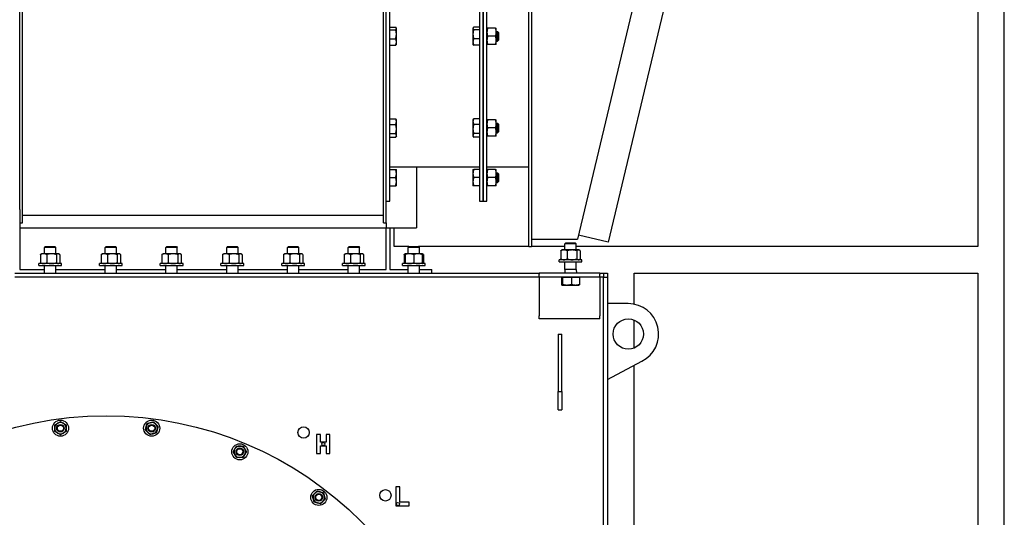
# Model space of a CAD drawing. Header units: inches. Extents: x 36 to 1719, y -84 to 1122.
# Tile 65 of 256: x 415 to 479, y 335 to 368. Entities that reach past the tile are written whole.
import ezdxf

# ---------------------------------------------------------------- set-up
doc = ezdxf.new("R2010")
doc.units = ezdxf.units.IN
doc.header["$LTSCALE"] = 48
doc.header["$MEASUREMENT"] = 0
doc.layers.add('Visible (ANSI)', color=7, linetype='Continuous', lineweight=30)

msp = doc.modelspace()

# ---------------------------------------------------------------- linework, layer by layer
at = {"layer": 'Visible (ANSI)'}
for p, q in [((479.4754, 255.30839), (479.4754, 418.17389)), ((477.7254, 416.42389), (477.7254, 352.73639)), ((444.9224, 401.73639), (444.9224, 355.73639)), ((445.1724, 355.73639), (445.1724, 401.73639)), ((445.1724, 401.73639), (445.1724, 355.73639)), ((445.4224, 355.73639), (445.4224, 401.73639)), ((464.0864, 397.82401), (453.39541, 353.02217)), ((414.6629, 355.18295), (414.6629, 378.73639)), ((414.8422, 354.30744), (414.8422, 378.73639)), ((438.6086, 354.30744), (438.6086, 378.73639)), ((438.7879, 354.30744), (438.7879, 378.73639)), ((448.1724, 352.73639), (448.1724, 372.29839)), ((448.3444, 372.29839), (448.3444, 352.73639)), ((455.98853, 372.5055), (451.39038, 353.23639)), ((439.0379, 355.73639), (439.0379, 368.17389)), ((439.0379, 367.17583), (439.41233, 367.17583)), ((439.0379, 367.01706), (439.41233, 367.01706)), ((439.45978, 367.11454), (439.44896, 367.13328)), ((439.45978, 367.09644), (439.45978, 367.11454)), ((439.45978, 366.72079), (439.45978, 367.09644)), ((444.50053, 367.11454), (444.51135, 367.13328)), ((444.50053, 367.11454), (444.50053, 367.09644)), ((444.50053, 367.09644), (444.50053, 366.72079)), ((444.9224, 367.17583), (444.54798, 367.17583)), ((444.9224, 367.01706), (444.54798, 367.01706)), ((445.9931, 367.11429), (445.46071, 367.11429)), ((446.0314, 366.84879), (446.0314, 367.11429)), ((446.0314, 366.89579), (446.1183, 366.89579)), ((446.0314, 366.31779), (446.0314, 366.84879)), ((446.1724, 366.84169), (446.1183, 366.89579)), ((446.1183, 366.27079), (446.1183, 366.89579)), ((446.1724, 366.84169), (446.1724, 366.32489)), ((439.0379, 366.42452), (439.41233, 366.42452)), ((439.45978, 366.20764), (439.45978, 366.72079)), ((439.45978, 366.05204), (439.45978, 366.20764)), ((444.50053, 366.72079), (444.50053, 366.20764)), ((444.50053, 366.20764), (444.50053, 366.05204)), ((444.9224, 366.42452), (444.54798, 366.42452)), ((445.9931, 366.58329), (445.46071, 366.58329)), ((446.0314, 366.05229), (446.0314, 366.31779)), ((446.0314, 366.27079), (446.1183, 366.27079)), ((446.1724, 366.32489), (446.1183, 366.27079)), ((439.0379, 365.99076), (439.41233, 365.99076)), ((439.45978, 366.05204), (439.44896, 366.0333)), ((444.50053, 366.05204), (444.51135, 366.0333)), ((444.9224, 365.99076), (444.54798, 365.99076)), ((445.9931, 366.05229), (445.46071, 366.05229)), ((439.0379, 361.15618), (439.41233, 361.15618)), ((439.45978, 361.07924), (439.43451, 361.12301)), ((439.45978, 360.96946), (439.45978, 361.07924)), ((444.50053, 361.07924), (444.5258, 361.12301)), ((444.50053, 361.07924), (444.50053, 360.96946)), ((444.9224, 361.15618), (444.54798, 361.15618)), ((445.9931, 361.07899), (445.46071, 361.07899)), ((446.0314, 360.81349), (446.0314, 361.07899)), ((439.0379, 360.78275), (439.41233, 360.78275)), ((439.45978, 360.47865), (439.45978, 360.96946)), ((439.45978, 360.05718), (439.45978, 360.47865)), ((444.50053, 360.96946), (444.50053, 360.47865)), ((444.50053, 360.47865), (444.50053, 360.05718)), ((444.9224, 360.78275), (444.54798, 360.78275)), ((445.9931, 360.54799), (445.46071, 360.54799)), ((446.0314, 360.86049), (446.1183, 360.86049)), ((446.0314, 360.28249), (446.0314, 360.81349)), ((446.1724, 360.80639), (446.1183, 360.86049)), ((446.1183, 360.23549), (446.1183, 360.86049)), ((446.1724, 360.80639), (446.1724, 360.28959)), ((439.0379, 360.17456), (439.41233, 360.17456)), ((439.0379, 359.93981), (439.41233, 359.93981)), ((439.45978, 360.01674), (439.43451, 359.97297)), ((439.45978, 360.01674), (439.45978, 360.05718)), ((444.50053, 360.05718), (444.50053, 360.01674)), ((444.50053, 360.01674), (444.5258, 359.97297)), ((444.9224, 360.17456), (444.54798, 360.17456)), ((444.9224, 359.93981), (444.54798, 359.93981)), ((445.9931, 360.01699), (445.46071, 360.01699)), ((446.0314, 360.01699), (446.0314, 360.28249)), ((446.0314, 360.23549), (446.1183, 360.23549)), ((446.1724, 360.28959), (446.1183, 360.23549)), ((439.0379, 357.98639), (444.9224, 357.98639)), ((439.0379, 357.81296), (439.41233, 357.81296)), ((439.45978, 357.54734), (439.45978, 357.81296)), ((440.7879, 357.98639), (440.7879, 353.98639)), ((444.50053, 357.81296), (444.50053, 357.54734)), ((444.9224, 357.81296), (444.54798, 357.81296)), ((445.4224, 357.98639), (448.1724, 357.98639)), ((445.9931, 357.81271), (445.46071, 357.81271)), ((446.0314, 357.54721), (446.0314, 357.81271)), ((439.0379, 357.28171), (439.41233, 357.28171)), ((439.45978, 357.01609), (439.45978, 357.54734)), ((444.50053, 357.54734), (444.50053, 357.01609)), ((444.9224, 357.28171), (444.54798, 357.28171)), ((445.9931, 357.28171), (445.46071, 357.28171)), ((446.0314, 357.59421), (446.1183, 357.59421)), ((446.0314, 357.01621), (446.0314, 357.54721)), ((446.1724, 357.54011), (446.1183, 357.59421)), ((446.1183, 356.96921), (446.1183, 357.59421)), ((446.1724, 357.54011), (446.1724, 357.02331)), ((439.0379, 356.75046), (439.41233, 356.75046)), ((439.45978, 356.75046), (439.45978, 357.01609)), ((444.50053, 357.01609), (444.50053, 356.75046)), ((444.9224, 356.75046), (444.54798, 356.75046)), ((445.9931, 356.75071), (445.46071, 356.75071)), ((446.0314, 356.75071), (446.0314, 357.01621)), ((446.0314, 356.96921), (446.1183, 356.96921)), ((446.1724, 357.02331), (446.1183, 356.96921)), ((414.6629, 355.18295), (414.6629, 351.23639)), ((438.7879, 355.73639), (439.0379, 355.73639)), ((444.9224, 355.73639), (445.1724, 355.73639)), ((445.1724, 355.73639), (445.4224, 355.73639)), ((414.8422, 354.80744), (438.6086, 354.80744)), ((414.6629, 354.30744), (414.8422, 354.30744)), ((414.6629, 353.98639), (438.7879, 353.98639)), ((438.6086, 354.30744), (438.7879, 354.30744)), ((438.7879, 354.30744), (438.7879, 353.98639)), ((438.7879, 353.98639), (439.0379, 353.98639)), ((438.7879, 351.23639), (438.7879, 353.98639)), ((439.0379, 353.98639), (440.7879, 353.98639)), ((439.0379, 353.98639), (439.0379, 351.23639)), ((439.31154, 352.73639), (439.31154, 353.98639)), ((448.3444, 353.23639), (451.39038, 353.23639)), ((453.39541, 353.02217), (451.45003, 353.48639)), ((416.34925, 352.73639), (416.2879, 352.67689)), ((416.2879, 352.26799), (416.2879, 352.67689)), ((417.0379, 352.67689), (416.2879, 352.67689)), ((416.34925, 352.73639), (416.97656, 352.73639)), ((416.97656, 352.73639), (417.0379, 352.67689)), ((417.0379, 352.26799), (417.0379, 352.67689)), ((420.34925, 352.73639), (420.2879, 352.67689)), ((420.2879, 352.26799), (420.2879, 352.67689)), ((421.0379, 352.67689), (420.2879, 352.67689)), ((420.34925, 352.73639), (420.97656, 352.73639)), ((420.97656, 352.73639), (421.0379, 352.67689)), ((421.0379, 352.26799), (421.0379, 352.67689)), ((424.34925, 352.73639), (424.2879, 352.67689)), ((424.2879, 352.26799), (424.2879, 352.67689)), ((425.0379, 352.67689), (424.2879, 352.67689)), ((424.34925, 352.73639), (424.97656, 352.73639)), ((424.97656, 352.73639), (425.0379, 352.67689)), ((425.0379, 352.26799), (425.0379, 352.67689)), ((428.34925, 352.73639), (428.2879, 352.67689)), ((428.2879, 352.26799), (428.2879, 352.67689)), ((429.0379, 352.67689), (428.2879, 352.67689)), ((428.34925, 352.73639), (428.97656, 352.73639)), ((428.97656, 352.73639), (429.0379, 352.67689)), ((429.0379, 352.26799), (429.0379, 352.67689)), ((432.34925, 352.73639), (432.2879, 352.67689)), ((432.2879, 352.26799), (432.2879, 352.67689)), ((433.0379, 352.67689), (432.2879, 352.67689)), ((432.34925, 352.73639), (432.97656, 352.73639)), ((432.97656, 352.73639), (433.0379, 352.67689)), ((433.0379, 352.26799), (433.0379, 352.67689)), ((436.34925, 352.73639), (436.2879, 352.67689)), ((436.2879, 352.26799), (436.2879, 352.67689)), ((437.0379, 352.67689), (436.2879, 352.67689)), ((436.34925, 352.73639), (436.97656, 352.73639)), ((436.97656, 352.73639), (437.0379, 352.67689)), ((437.0379, 352.26799), (437.0379, 352.67689)), ((440.28675, 352.73639), (439.31154, 352.73639)), ((440.28675, 352.73639), (440.2254, 352.67689)), ((440.2254, 352.26799), (440.2254, 352.67689)), ((440.9754, 352.67689), (440.2254, 352.67689)), ((440.28675, 352.73639), (440.91406, 352.73639)), ((448.1724, 352.73639), (440.91406, 352.73639)), ((440.91406, 352.73639), (440.9754, 352.67689)), ((440.9754, 352.26799), (440.9754, 352.67689)), ((448.1724, 352.73639), (448.3444, 352.73639)), ((450.5474, 352.73639), (448.3444, 352.73639)), ((450.60875, 352.98639), (450.5474, 352.92689)), ((450.5474, 352.51799), (450.5474, 352.92689)), ((451.2974, 352.92689), (450.5474, 352.92689)), ((450.60875, 352.98639), (451.23606, 352.98639)), ((451.23606, 352.98639), (451.2974, 352.92689)), ((451.2974, 352.51799), (451.2974, 352.92689)), ((477.7254, 352.73639), (451.2974, 352.73639)), ((416.02357, 352.21775), (416.02357, 351.67723)), ((416.1004, 352.26799), (416.06491, 352.2475)), ((416.23302, 352.26799), (416.1004, 352.26799)), ((416.76213, 352.26799), (416.23302, 352.26799)), ((416.44247, 352.21775), (416.44247, 351.67723)), ((417.19202, 352.26799), (416.76213, 352.26799)), ((417.0818, 352.21775), (417.0818, 351.67723)), ((417.2254, 352.26799), (417.19202, 352.26799)), ((417.2254, 352.26799), (417.2609, 352.2475)), ((417.30224, 352.21775), (417.30224, 351.67723)), ((420.02357, 352.21775), (420.02357, 351.67723)), ((420.1004, 352.26799), (420.06491, 352.2475)), ((420.23302, 352.26799), (420.1004, 352.26799)), ((420.76213, 352.26799), (420.23302, 352.26799)), ((420.44247, 352.21775), (420.44247, 351.67723)), ((421.19202, 352.26799), (420.76213, 352.26799)), ((421.0818, 352.21775), (421.0818, 351.67723)), ((421.2254, 352.26799), (421.19202, 352.26799)), ((421.2254, 352.26799), (421.2609, 352.2475)), ((421.30224, 352.21775), (421.30224, 351.67723)), ((424.02357, 352.21775), (424.02357, 351.67723)), ((424.1004, 352.26799), (424.06491, 352.2475)), ((424.23302, 352.26799), (424.1004, 352.26799)), ((424.76213, 352.26799), (424.23302, 352.26799)), ((424.44247, 352.21775), (424.44247, 351.67723)), ((425.19202, 352.26799), (424.76213, 352.26799)), ((425.0818, 352.21775), (425.0818, 351.67723)), ((425.2254, 352.26799), (425.19202, 352.26799)), ((425.2254, 352.26799), (425.2609, 352.2475)), ((425.30224, 352.21775), (425.30224, 351.67723)), ((428.02357, 352.21775), (428.02357, 351.67723)), ((428.1004, 352.26799), (428.06491, 352.2475)), ((428.23302, 352.26799), (428.1004, 352.26799)), ((428.76213, 352.26799), (428.23302, 352.26799)), ((428.44247, 352.21775), (428.44247, 351.67723)), ((429.19202, 352.26799), (428.76213, 352.26799)), ((429.0818, 352.21775), (429.0818, 351.67723)), ((429.2254, 352.26799), (429.19202, 352.26799)), ((429.2254, 352.26799), (429.2609, 352.2475)), ((429.30224, 352.21775), (429.30224, 351.67723)), ((432.02357, 352.21775), (432.02357, 351.67723)), ((432.1004, 352.26799), (432.06491, 352.2475)), ((432.23302, 352.26799), (432.1004, 352.26799)), ((432.76213, 352.26799), (432.23302, 352.26799)), ((432.44247, 352.21775), (432.44247, 351.67723)), ((433.19202, 352.26799), (432.76213, 352.26799)), ((433.0818, 352.21775), (433.0818, 351.67723)), ((433.2254, 352.26799), (433.19202, 352.26799)), ((433.2254, 352.26799), (433.2609, 352.2475)), ((433.30224, 352.21775), (433.30224, 351.67723)), ((436.02357, 352.21775), (436.02357, 351.67723)), ((436.1004, 352.26799), (436.06491, 352.2475)), ((436.23302, 352.26799), (436.1004, 352.26799)), ((436.76213, 352.26799), (436.23302, 352.26799)), ((436.44247, 352.21775), (436.44247, 351.67723)), ((437.19202, 352.26799), (436.76213, 352.26799)), ((437.0818, 352.21775), (437.0818, 351.67723)), ((437.2254, 352.26799), (437.19202, 352.26799)), ((437.2254, 352.26799), (437.2609, 352.2475)), ((437.30224, 352.21775), (437.30224, 351.67723)), ((439.96107, 352.21775), (439.96107, 351.67723)), ((440.0379, 352.26799), (440.00241, 352.2475)), ((440.31915, 352.26799), (440.0379, 352.26799)), ((440.0379, 352.21775), (440.0379, 351.67723)), ((440.88165, 352.26799), (440.31915, 352.26799)), ((440.6004, 352.21775), (440.6004, 351.67723)), ((441.1629, 352.26799), (440.88165, 352.26799)), ((441.1629, 352.26799), (441.1984, 352.2475)), ((441.1629, 352.21775), (441.1629, 351.67723)), ((441.23974, 352.21775), (441.23974, 351.67723)), ((450.28307, 352.46775), (450.28307, 351.92723)), ((450.3599, 352.51799), (450.32441, 352.4975)), ((450.49252, 352.51799), (450.3599, 352.51799)), ((451.02163, 352.51799), (450.49252, 352.51799)), ((450.70197, 352.46775), (450.70197, 351.92723)), ((451.45152, 352.51799), (451.02163, 352.51799)), ((451.3413, 352.46775), (451.3413, 351.92723)), ((451.4849, 352.51799), (451.45152, 352.51799)), ((451.4849, 352.51799), (451.5204, 352.4975)), ((451.56174, 352.46775), (451.56174, 351.92723)), ((415.9129, 351.48639), (415.9129, 351.62699)), ((417.4129, 351.62699), (415.9129, 351.62699)), ((415.9129, 351.48639), (417.4129, 351.48639)), ((416.1004, 351.62699), (416.06491, 351.64748)), ((416.2879, 350.98639), (416.2879, 351.48639)), ((417.0379, 350.98639), (417.0379, 351.48639)), ((417.2254, 351.62699), (417.2609, 351.64748)), ((417.4129, 351.48639), (417.4129, 351.62699)), ((419.9129, 351.48639), (419.9129, 351.62699)), ((421.4129, 351.62699), (419.9129, 351.62699)), ((419.9129, 351.48639), (421.4129, 351.48639)), ((420.1004, 351.62699), (420.06491, 351.64748)), ((420.2879, 350.98639), (420.2879, 351.48639)), ((421.0379, 350.98639), (421.0379, 351.48639)), ((421.2254, 351.62699), (421.2609, 351.64748)), ((421.4129, 351.48639), (421.4129, 351.62699)), ((423.9129, 351.48639), (423.9129, 351.62699)), ((425.4129, 351.62699), (423.9129, 351.62699)), ((423.9129, 351.48639), (425.4129, 351.48639)), ((424.1004, 351.62699), (424.06491, 351.64748)), ((424.2879, 350.98639), (424.2879, 351.48639)), ((425.0379, 350.98639), (425.0379, 351.48639)), ((425.2254, 351.62699), (425.2609, 351.64748)), ((425.4129, 351.48639), (425.4129, 351.62699)), ((427.9129, 351.48639), (427.9129, 351.62699)), ((429.4129, 351.62699), (427.9129, 351.62699)), ((427.9129, 351.48639), (429.4129, 351.48639)), ((428.1004, 351.62699), (428.06491, 351.64748)), ((428.2879, 350.98639), (428.2879, 351.48639)), ((429.0379, 350.98639), (429.0379, 351.48639)), ((429.2254, 351.62699), (429.2609, 351.64748)), ((429.4129, 351.48639), (429.4129, 351.62699)), ((431.9129, 351.48639), (431.9129, 351.62699)), ((433.4129, 351.62699), (431.9129, 351.62699)), ((431.9129, 351.48639), (433.4129, 351.48639)), ((432.1004, 351.62699), (432.06491, 351.64748)), ((432.2879, 350.98639), (432.2879, 351.48639)), ((433.0379, 350.98639), (433.0379, 351.48639)), ((433.2254, 351.62699), (433.2609, 351.64748)), ((433.4129, 351.48639), (433.4129, 351.62699)), ((435.9129, 351.48639), (435.9129, 351.62699)), ((437.4129, 351.62699), (435.9129, 351.62699)), ((435.9129, 351.48639), (437.4129, 351.48639)), ((436.1004, 351.62699), (436.06491, 351.64748)), ((436.2879, 350.98639), (436.2879, 351.48639)), ((437.0379, 350.98639), (437.0379, 351.48639)), ((437.2254, 351.62699), (437.2609, 351.64748)), ((437.4129, 351.48639), (437.4129, 351.62699)), ((439.8504, 351.48639), (439.8504, 351.62699)), ((441.3504, 351.62699), (439.8504, 351.62699)), ((439.8504, 351.48639), (441.3504, 351.48639)), ((440.0379, 351.62699), (440.00241, 351.64748)), ((440.2254, 350.98639), (440.2254, 351.48639)), ((440.9754, 350.98639), (440.9754, 351.48639)), ((441.1629, 351.62699), (441.1984, 351.64748)), ((441.3504, 351.48639), (441.3504, 351.62699)), ((450.1724, 351.73639), (450.1724, 351.87699)), ((451.6724, 351.87699), (450.1724, 351.87699)), ((450.1724, 351.73639), (451.6724, 351.73639)), ((450.3599, 351.87699), (450.32441, 351.89748)), ((450.5474, 351.23639), (450.5474, 351.73639)), ((451.2974, 351.23639), (451.2974, 351.73639)), ((451.4849, 351.87699), (451.5204, 351.89748)), ((451.6724, 351.73639), (451.6724, 351.87699)), ((414.3504, 350.98639), (448.8504, 350.98639)), ((448.8504, 350.73639), (414.3504, 350.73639)), ((414.6629, 351.23639), (416.2879, 351.23639)), ((417.0379, 351.23639), (420.2879, 351.23639)), ((421.0379, 351.23639), (424.2879, 351.23639)), ((425.0379, 351.23639), (428.2879, 351.23639)), ((429.0379, 351.23639), (432.2879, 351.23639)), ((433.0379, 351.23639), (436.2879, 351.23639)), ((437.0379, 351.23639), (438.7879, 351.23639)), ((439.0379, 351.23639), (440.2254, 351.23639)), ((440.9754, 351.23639), (441.7879, 351.23639)), ((441.7879, 350.98639), (441.7879, 351.23639)), ((452.8504, 350.98639), (448.8504, 350.98639)), ((448.8504, 350.98639), (448.8504, 350.92639)), ((448.8504, 350.73639), (448.8504, 350.92639)), ((452.8504, 350.73639), (448.8504, 350.73639)), ((448.8504, 350.73639), (448.8504, 350.35639)), ((450.33361, 350.73639), (450.36207, 350.73639)), ((450.33361, 350.73639), (450.33361, 350.26263)), ((450.3599, 350.73639), (450.3599, 350.73639)), ((450.36207, 350.73639), (450.39053, 350.73639)), ((450.39053, 350.73639), (450.68493, 350.73639)), ((450.39053, 350.73639), (450.39053, 350.26263)), ((450.5474, 351.23639), (450.5384, 350.98639)), ((451.2974, 351.23639), (450.5474, 351.23639)), ((450.68493, 350.73639), (450.97933, 350.73639)), ((450.97933, 350.73639), (450.97933, 350.26263)), ((450.97933, 350.73639), (451.24527, 350.73639)), ((451.24527, 350.73639), (451.5112, 350.73639)), ((451.2974, 351.23639), (451.3064, 350.98639)), ((451.4849, 350.73639), (451.4849, 350.73639)), ((451.5112, 350.73639), (451.5112, 350.26263)), ((452.8504, 350.98639), (453.1004, 350.98639)), ((452.8504, 350.98639), (452.8504, 350.92639)), ((452.8504, 350.73639), (452.8504, 350.92639)), ((453.1004, 350.73639), (452.8504, 350.73639)), ((452.8504, 350.73639), (452.8504, 350.35639)), ((453.1004, 350.98639), (453.3504, 350.98639)), ((453.1004, 350.98639), (453.1004, 350.73639)), ((453.1004, 285.23639), (453.1004, 350.73639)), ((453.1004, 350.73639), (453.3504, 350.73639)), ((453.3504, 350.98639), (453.3504, 350.73639)), ((453.3504, 350.73639), (453.3504, 285.23639)), ((455.1004, 350.98639), (477.7254, 350.98639)), ((455.1004, 348.95092), (455.1004, 350.98639)), ((477.7254, 350.98639), (477.7254, 317.98639)), ((448.8504, 350.35639), (448.8504, 348.17639)), ((450.3599, 350.21239), (450.35773, 350.21364)), ((450.3599, 350.21239), (450.36207, 350.21239)), ((450.36207, 350.21239), (450.68493, 350.21239)), ((450.68493, 350.21239), (451.24527, 350.21239)), ((451.24527, 350.21239), (451.4849, 350.21239)), ((451.4849, 350.21239), (451.48708, 350.21364)), ((452.8504, 350.35639), (452.8504, 348.17639)), ((454.7254, 348.98639), (453.3504, 348.98639)), ((448.8504, 347.98639), (448.8504, 348.17639)), ((452.8504, 347.98639), (452.8504, 348.17639)), ((452.8504, 347.98639), (448.8504, 347.98639)), ((455.1004, 346.05937), (455.1004, 347.91342)), ((450.1004, 346.98639), (450.3504, 346.98639)), ((450.1004, 346.98639), (450.1004, 343.19326)), ((450.3504, 343.19326), (450.3504, 346.98639)), ((453.3504, 343.98639), (455.61123, 345.19326)), ((455.1004, 317.98639), (455.1004, 344.92057)), ((450.1004, 343.19326), (450.3504, 343.19326)), ((450.1004, 341.98639), (450.1004, 343.19326)), ((450.3504, 343.19326), (450.3504, 341.98639)), ((450.1004, 341.98639), (450.3504, 341.98639)), ((434.46009, 340.37485), (434.21009, 340.37485)), ((434.21009, 340.37485), (434.21009, 339.12485)), ((434.46009, 339.87485), (434.46009, 340.37485)), ((434.83509, 340.37485), (434.83509, 339.87485)), ((435.08509, 340.37485), (434.83509, 340.37485)), ((435.08509, 339.12485), (435.08509, 340.37485)), ((434.83509, 339.87485), (434.46009, 339.87485)), ((434.46009, 339.62485), (434.83509, 339.62485)), ((434.46009, 339.12485), (434.46009, 339.62485)), ((434.83509, 339.62485), (434.83509, 339.12485)), ((434.21009, 339.12485), (434.46009, 339.12485)), ((434.83509, 339.12485), (435.08509, 339.12485)), ((439.68257, 336.92725), (439.43257, 336.92725)), ((439.43257, 336.92725), (439.43257, 335.67725)), ((439.68257, 335.92725), (439.68257, 336.92725)), ((440.30757, 335.92725), (439.68257, 335.92725)), ((440.30757, 335.67725), (440.30757, 335.92725)), ((439.43257, 335.67725), (440.30757, 335.67725))]:
    msp.add_line(p, q, dxfattribs=at)
for centre, radius in [((454.7254, 346.98639), 1), ((420.3504, 317.86139), 23.75), ((417.3483, 340.78962), 0.53125), ((417.3483, 340.78962), 0.25014), ((417.3483, 340.78962), 0.25), ((417.3483, 340.78962), 0.20281), ((423.35251, 340.78962), 0.53125), ((423.35251, 340.78962), 0.25014), ((423.35251, 340.78962), 0.25), ((423.35251, 340.78962), 0.20281), ((433.3504, 340.50305), 0.375), ((429.15212, 339.23562), 0.53125), ((434.64759, 339.74985), 0.105), ((429.15212, 339.23562), 0.25014), ((429.15212, 339.23562), 0.25), ((429.15212, 339.23562), 0.20281), ((434.35192, 336.23352), 0.53125), ((434.35192, 336.23352), 0.25014), ((434.35192, 336.23352), 0.25), ((434.35192, 336.23352), 0.20281), ((438.73518, 336.37117), 0.375), ((439.55757, 335.80225), 0.105)]:
    msp.add_circle(centre, radius, dxfattribs=at)
for centre, radius, start, end in [((454.7254, 346.98639), 2, 296.2897353, 90), ((417.3483, 340.78962), 0.375, 120, 180), ((417.3483, 340.78962), 0.375, 60, 120), ((417.3483, 340.78962), 0.375, 0, 60), ((423.35251, 340.78962), 0.375, 105, 165), ((423.35251, 340.78962), 0.375, 45, 105), ((423.35251, 340.78962), 0.375, 345, 45), ((417.3483, 340.78962), 0.375, 180, 240), ((417.3483, 340.78962), 0.375, 240, 300), ((417.3483, 340.78962), 0.375, 300, 0), ((423.35251, 340.78962), 0.375, 165, 225), ((423.35251, 340.78962), 0.375, 225, 285), ((423.35251, 340.78962), 0.375, 285, 345), ((429.15212, 339.23562), 0.375, 150, 210), ((429.15212, 339.23562), 0.375, 90, 150), ((429.15212, 339.23562), 0.375, 210, 270), ((429.15212, 339.23562), 0.375, 30, 90), ((429.15212, 339.23562), 0.375, 270, 330), ((429.15212, 339.23562), 0.375, 330, 30), ((434.35192, 336.23352), 0.375, 135, 195), ((434.35192, 336.23352), 0.375, 75, 135), ((434.35192, 336.23352), 0.375, 15, 75), ((434.35192, 336.23352), 0.375, 195, 255), ((434.35192, 336.23352), 0.375, 255, 315), ((434.35192, 336.23352), 0.375, 315, 15)]:
    msp.add_arc(centre, radius, start, end, dxfattribs=at)
for points, weights in [([(439.45978, 367.09644), (439.45978, 367.13328), (439.41233, 367.17583)], [1, 1.04314139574, 1.01001874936]), ([(439.41233, 367.01706), (439.45978, 367.0596), (439.45978, 367.09644)], [1.01001874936, 1.04314139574, 1]), ([(439.45978, 366.72079), (439.45978, 366.85829), (439.41233, 367.01706)], [1, 1.04314139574, 1.01001874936]), ([(444.54798, 367.17583), (444.50053, 367.13328), (444.50053, 367.09644)], [1.01001874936, 1.04314139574, 1]), ([(444.50053, 367.09644), (444.50053, 367.0596), (444.54798, 367.01706)], [1, 1.04314139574, 1.01001874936]), ([(444.54798, 367.01706), (444.50053, 366.85829), (444.50053, 366.72079)], [1.01001874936, 1.04314139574, 1]), ([(445.4224, 367.11429), (445.4224, 367.11429), (445.46071, 367.11429)], [1, 1.0379548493, 1]), ([(445.46071, 367.11429), (445.4224, 366.97201), (445.4224, 366.84879)], [1, 1.0379548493, 1]), ([(445.4224, 366.84879), (445.4224, 366.72557), (445.46071, 366.58329)], [1, 1.0379548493, 1]), ([(446.0314, 366.84879), (446.0314, 366.97201), (445.9931, 367.11429)], [1, 1.0379548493, 1]), ([(445.9931, 367.11429), (446.0314, 367.11429), (446.0314, 367.11429)], [1, 1.0379548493, 1]), ([(445.9931, 366.58329), (446.0314, 366.72557), (446.0314, 366.84879)], [1, 1.0379548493, 1]), ([(439.41233, 366.42452), (439.45978, 366.58329), (439.45978, 366.72079)], [1.01001874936, 1.04314139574, 1]), ([(439.45978, 366.20764), (439.45978, 366.3083), (439.41233, 366.42452)], [1, 1.04314139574, 1.01001874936]), ([(439.41233, 365.99076), (439.45978, 366.10699), (439.45978, 366.20764)], [1.01001874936, 1.04314139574, 1]), ([(444.50053, 366.72079), (444.50053, 366.58329), (444.54798, 366.42452)], [1, 1.04314139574, 1.01001874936]), ([(444.54798, 366.42452), (444.50053, 366.3083), (444.50053, 366.20764)], [1.01001874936, 1.04314139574, 1]), ([(444.50053, 366.20764), (444.50053, 366.10699), (444.54798, 365.99076)], [1, 1.04314139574, 1.01001874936]), ([(445.46071, 366.58329), (445.4224, 366.44101), (445.4224, 366.31779)], [1, 1.0379548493, 1]), ([(445.4224, 366.31779), (445.4224, 366.19457), (445.46071, 366.05229)], [1, 1.0379548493, 1]), ([(446.0314, 366.31779), (446.0314, 366.44101), (445.9931, 366.58329)], [1, 1.0379548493, 1]), ([(445.9931, 366.05229), (446.0314, 366.19457), (446.0314, 366.31779)], [1, 1.0379548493, 1]), ([(439.44896, 366.0333), (439.43735, 366.01319), (439.41233, 365.99076)], [1.02385469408, 1.02721658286, 1.01001874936]), ([(444.54798, 365.99076), (444.52296, 366.01319), (444.51135, 366.0333)], [1.01001874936, 1.02721658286, 1.02385469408]), ([(445.46071, 366.05229), (445.4224, 366.05229), (445.4224, 366.05229)], [1, 1.0379548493, 1]), ([(446.0314, 366.05229), (446.0314, 366.05229), (445.9931, 366.05229)], [1, 1.0379548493, 1]), ([(439.45978, 360.96946), (439.45978, 361.05612), (439.41233, 361.15618)], [1, 1.04314139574, 1.01001874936]), ([(439.41233, 361.15618), (439.42524, 361.13906), (439.43451, 361.12301)], [1.01001874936, 1.01882307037, 1.02223897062]), ([(444.54798, 361.15618), (444.50053, 361.05612), (444.50053, 360.96946)], [1.01001874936, 1.04314139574, 1]), ([(444.5258, 361.12301), (444.53506, 361.13906), (444.54798, 361.15618)], [1.02223897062, 1.01882307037, 1.01001874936]), ([(445.4224, 361.07899), (445.4224, 361.07899), (445.46071, 361.07899)], [1, 1.0379548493, 1]), ([(445.46071, 361.07899), (445.4224, 360.93671), (445.4224, 360.81349)], [1, 1.0379548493, 1]), ([(446.0314, 360.81349), (446.0314, 360.93671), (445.9931, 361.07899)], [1, 1.0379548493, 1]), ([(445.9931, 361.07899), (446.0314, 361.07899), (446.0314, 361.07899)], [1, 1.0379548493, 1]), ([(439.41233, 360.78275), (439.45978, 360.88281), (439.45978, 360.96946)], [1.01001874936, 1.04314139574, 1]), ([(439.45978, 360.47865), (439.45978, 360.61978), (439.41233, 360.78275)], [1, 1.04314139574, 1.01001874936]), ([(439.41233, 360.17456), (439.45978, 360.33752), (439.45978, 360.47865)], [1.01001874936, 1.04314139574, 1]), ([(444.50053, 360.96946), (444.50053, 360.88281), (444.54798, 360.78275)], [1, 1.04314139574, 1.01001874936]), ([(444.54798, 360.78275), (444.50053, 360.61978), (444.50053, 360.47865)], [1.01001874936, 1.04314139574, 1]), ([(444.50053, 360.47865), (444.50053, 360.33752), (444.54798, 360.17456)], [1, 1.04314139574, 1.01001874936]), ([(445.4224, 360.81349), (445.4224, 360.69028), (445.46071, 360.54799)], [1, 1.0379548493, 1]), ([(445.46071, 360.54799), (445.4224, 360.40571), (445.4224, 360.28249)], [1, 1.0379548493, 1]), ([(445.9931, 360.54799), (446.0314, 360.69028), (446.0314, 360.81349)], [1, 1.0379548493, 1]), ([(446.0314, 360.28249), (446.0314, 360.40571), (445.9931, 360.54799)], [1, 1.0379548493, 1]), ([(439.45978, 360.05718), (439.45978, 360.11166), (439.41233, 360.17456)], [1, 1.04314139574, 1.01001874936]), ([(439.41233, 359.93981), (439.45978, 360.00271), (439.45978, 360.05718)], [1.01001874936, 1.04314139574, 1]), ([(444.54798, 360.17456), (444.50053, 360.11166), (444.50053, 360.05718)], [1.01001874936, 1.04314139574, 1]), ([(444.50053, 360.05718), (444.50053, 360.00271), (444.54798, 359.93981)], [1, 1.04314139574, 1.01001874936]), ([(445.46071, 360.01699), (445.4224, 360.01699), (445.4224, 360.01699)], [1, 1.0379548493, 1]), ([(445.4224, 360.28249), (445.4224, 360.15928), (445.46071, 360.01699)], [1, 1.0379548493, 1]), ([(445.9931, 360.01699), (446.0314, 360.15928), (446.0314, 360.28249)], [1, 1.0379548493, 1]), ([(446.0314, 360.01699), (446.0314, 360.01699), (445.9931, 360.01699)], [1, 1.0379548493, 1]), ([(439.45978, 357.54734), (439.45978, 357.67062), (439.41233, 357.81296)], [1, 1.04314139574, 1.01001874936]), ([(439.41233, 357.81296), (439.45978, 357.81296), (439.45978, 357.81296)], [1.01001874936, 1.04314139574, 1]), ([(444.50053, 357.81296), (444.50053, 357.81296), (444.54798, 357.81296)], [1, 1.04314139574, 1.01001874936]), ([(444.54798, 357.81296), (444.50053, 357.67062), (444.50053, 357.54734)], [1.01001874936, 1.04314139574, 1]), ([(445.4224, 357.81271), (445.4224, 357.81271), (445.46071, 357.81271)], [1, 1.0379548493, 1]), ([(445.46071, 357.81271), (445.4224, 357.67043), (445.4224, 357.54721)], [1, 1.0379548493, 1]), ([(446.0314, 357.54721), (446.0314, 357.67043), (445.9931, 357.81271)], [1, 1.0379548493, 1]), ([(445.9931, 357.81271), (446.0314, 357.81271), (446.0314, 357.81271)], [1, 1.0379548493, 1]), ([(439.41233, 357.28171), (439.45978, 357.42406), (439.45978, 357.54734)], [1.01001874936, 1.04314139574, 1]), ([(439.45978, 357.01609), (439.45978, 357.13937), (439.41233, 357.28171)], [1, 1.04314139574, 1.01001874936]), ([(444.50053, 357.54734), (444.50053, 357.42406), (444.54798, 357.28171)], [1, 1.04314139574, 1.01001874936]), ([(444.54798, 357.28171), (444.50053, 357.13937), (444.50053, 357.01609)], [1.01001874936, 1.04314139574, 1]), ([(445.4224, 357.54721), (445.4224, 357.42399), (445.46071, 357.28171)], [1, 1.0379548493, 1]), ([(445.46071, 357.28171), (445.4224, 357.13943), (445.4224, 357.01621)], [1, 1.0379548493, 1]), ([(445.9931, 357.28171), (446.0314, 357.42399), (446.0314, 357.54721)], [1, 1.0379548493, 1]), ([(446.0314, 357.01621), (446.0314, 357.13943), (445.9931, 357.28171)], [1, 1.0379548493, 1]), ([(439.41233, 356.75046), (439.45978, 356.89281), (439.45978, 357.01609)], [1.01001874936, 1.04314139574, 1]), ([(439.45978, 356.75046), (439.45978, 356.75046), (439.41233, 356.75046)], [1, 1.04314139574, 1.01001874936]), ([(444.54798, 356.75046), (444.50053, 356.75046), (444.50053, 356.75046)], [1.01001874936, 1.04314139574, 1]), ([(444.50053, 357.01609), (444.50053, 356.89281), (444.54798, 356.75046)], [1, 1.04314139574, 1.01001874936]), ([(445.46071, 356.75071), (445.4224, 356.75071), (445.4224, 356.75071)], [1, 1.0379548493, 1]), ([(445.4224, 357.01621), (445.4224, 356.89299), (445.46071, 356.75071)], [1, 1.0379548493, 1]), ([(445.9931, 356.75071), (446.0314, 356.89299), (446.0314, 357.01621)], [1, 1.0379548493, 1]), ([(446.0314, 356.75071), (446.0314, 356.75071), (445.9931, 356.75071)], [1, 1.0379548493, 1]), ([(416.23302, 352.26799), (416.13581, 352.26799), (416.02357, 352.21775)], [1, 1.0379548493, 1]), ([(416.02357, 352.21775), (416.0451, 352.23606), (416.06491, 352.2475)], [1, 1.01350529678, 1.01739954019]), ([(416.44247, 352.21775), (416.33023, 352.26799), (416.23302, 352.26799)], [1, 1.0379548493, 1]), ([(416.76213, 352.26799), (416.61378, 352.26799), (416.44247, 352.21775)], [1, 1.0379548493, 1]), ([(417.0818, 352.21775), (416.91049, 352.26799), (416.76213, 352.26799)], [1, 1.0379548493, 1]), ([(417.19202, 352.26799), (417.14087, 352.26799), (417.0818, 352.21775)], [1, 1.0379548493, 1]), ([(417.30224, 352.21775), (417.24317, 352.26799), (417.19202, 352.26799)], [1, 1.0379548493, 1]), ([(420.23302, 352.26799), (420.13581, 352.26799), (420.02357, 352.21775)], [1, 1.0379548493, 1]), ([(420.02357, 352.21775), (420.0451, 352.23606), (420.06491, 352.2475)], [1, 1.01350529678, 1.01739954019]), ([(420.44247, 352.21775), (420.33023, 352.26799), (420.23302, 352.26799)], [1, 1.0379548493, 1]), ([(420.76213, 352.26799), (420.61378, 352.26799), (420.44247, 352.21775)], [1, 1.0379548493, 1]), ([(421.0818, 352.21775), (420.91049, 352.26799), (420.76213, 352.26799)], [1, 1.0379548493, 1]), ([(421.19202, 352.26799), (421.14087, 352.26799), (421.0818, 352.21775)], [1, 1.0379548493, 1]), ([(421.30224, 352.21775), (421.24317, 352.26799), (421.19202, 352.26799)], [1, 1.0379548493, 1]), ([(424.23302, 352.26799), (424.13581, 352.26799), (424.02357, 352.21775)], [1, 1.0379548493, 1]), ([(424.02357, 352.21775), (424.0451, 352.23606), (424.06491, 352.2475)], [1, 1.01350529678, 1.01739954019]), ([(424.44247, 352.21775), (424.33023, 352.26799), (424.23302, 352.26799)], [1, 1.0379548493, 1]), ([(424.76213, 352.26799), (424.61378, 352.26799), (424.44247, 352.21775)], [1, 1.0379548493, 1]), ([(425.0818, 352.21775), (424.91049, 352.26799), (424.76213, 352.26799)], [1, 1.0379548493, 1]), ([(425.19202, 352.26799), (425.14087, 352.26799), (425.0818, 352.21775)], [1, 1.0379548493, 1]), ([(425.30224, 352.21775), (425.24317, 352.26799), (425.19202, 352.26799)], [1, 1.0379548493, 1]), ([(428.23302, 352.26799), (428.13581, 352.26799), (428.02357, 352.21775)], [1, 1.0379548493, 1]), ([(428.02357, 352.21775), (428.0451, 352.23606), (428.06491, 352.2475)], [1, 1.01350529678, 1.01739954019]), ([(428.44247, 352.21775), (428.33023, 352.26799), (428.23302, 352.26799)], [1, 1.0379548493, 1]), ([(428.76213, 352.26799), (428.61378, 352.26799), (428.44247, 352.21775)], [1, 1.0379548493, 1]), ([(429.0818, 352.21775), (428.91049, 352.26799), (428.76213, 352.26799)], [1, 1.0379548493, 1]), ([(429.19202, 352.26799), (429.14087, 352.26799), (429.0818, 352.21775)], [1, 1.0379548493, 1]), ([(429.30224, 352.21775), (429.24317, 352.26799), (429.19202, 352.26799)], [1, 1.0379548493, 1]), ([(432.23302, 352.26799), (432.13581, 352.26799), (432.02357, 352.21775)], [1, 1.0379548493, 1]), ([(432.02357, 352.21775), (432.0451, 352.23606), (432.06491, 352.2475)], [1, 1.01350529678, 1.01739954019]), ([(432.44247, 352.21775), (432.33023, 352.26799), (432.23302, 352.26799)], [1, 1.0379548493, 1]), ([(432.76213, 352.26799), (432.61378, 352.26799), (432.44247, 352.21775)], [1, 1.0379548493, 1]), ([(433.0818, 352.21775), (432.91049, 352.26799), (432.76213, 352.26799)], [1, 1.0379548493, 1]), ([(433.19202, 352.26799), (433.14087, 352.26799), (433.0818, 352.21775)], [1, 1.0379548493, 1]), ([(433.30224, 352.21775), (433.24317, 352.26799), (433.19202, 352.26799)], [1, 1.0379548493, 1]), ([(436.23302, 352.26799), (436.13581, 352.26799), (436.02357, 352.21775)], [1, 1.0379548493, 1]), ([(436.02357, 352.21775), (436.0451, 352.23606), (436.06491, 352.2475)], [1, 1.01350529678, 1.01739954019]), ([(436.44247, 352.21775), (436.33023, 352.26799), (436.23302, 352.26799)], [1, 1.0379548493, 1]), ([(436.76213, 352.26799), (436.61378, 352.26799), (436.44247, 352.21775)], [1, 1.0379548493, 1]), ([(437.0818, 352.21775), (436.91049, 352.26799), (436.76213, 352.26799)], [1, 1.0379548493, 1]), ([(437.19202, 352.26799), (437.14087, 352.26799), (437.0818, 352.21775)], [1, 1.0379548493, 1]), ([(437.30224, 352.21775), (437.24317, 352.26799), (437.19202, 352.26799)], [1, 1.0379548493, 1]), ([(439.96107, 352.21775), (439.9826, 352.23606), (440.00241, 352.2475)], [1, 1.01350529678, 1.01739954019]), ([(440.0379, 352.24697), (440.00105, 352.23564), (439.96107, 352.21775)], [1.0172152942, 1.01319463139, 1]), ([(440.0379, 352.21775), (440.0379, 352.26799), (440.0379, 352.26799)], [1, 1.0379548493, 1]), ([(440.31915, 352.26799), (440.18863, 352.26799), (440.0379, 352.21775)], [1, 1.0379548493, 1]), ([(440.6004, 352.21775), (440.44968, 352.26799), (440.31915, 352.26799)], [1, 1.0379548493, 1]), ([(440.88165, 352.26799), (440.75113, 352.26799), (440.6004, 352.21775)], [1, 1.0379548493, 1]), ([(441.1629, 352.21775), (441.01218, 352.26799), (440.88165, 352.26799)], [1, 1.0379548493, 1]), ([(441.1629, 352.26799), (441.1629, 352.26799), (441.1629, 352.21775)], [1, 1.0379548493, 1]), ([(441.23974, 352.21775), (441.19885, 352.25253), (441.1629, 352.26306)], [1, 1.02596975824, 1.01640106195]), ([(450.49252, 352.51799), (450.39531, 352.51799), (450.28307, 352.46775)], [1, 1.0379548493, 1]), ([(450.28307, 352.46775), (450.3046, 352.48606), (450.32441, 352.4975)], [1, 1.01350529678, 1.01739954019]), ([(450.70197, 352.46775), (450.58973, 352.51799), (450.49252, 352.51799)], [1, 1.0379548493, 1]), ([(451.02163, 352.51799), (450.87328, 352.51799), (450.70197, 352.46775)], [1, 1.0379548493, 1]), ([(451.3413, 352.46775), (451.16999, 352.51799), (451.02163, 352.51799)], [1, 1.0379548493, 1]), ([(451.45152, 352.51799), (451.40037, 352.51799), (451.3413, 352.46775)], [1, 1.0379548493, 1]), ([(451.56174, 352.46775), (451.50267, 352.51799), (451.45152, 352.51799)], [1, 1.0379548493, 1]), ([(416.06491, 351.64748), (416.0451, 351.65892), (416.02357, 351.67723)], [1.01739954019, 1.01350529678, 1]), ([(416.02357, 351.67723), (416.13581, 351.62699), (416.23302, 351.62699)], [1, 1.0379548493, 1]), ([(416.23302, 351.62699), (416.33023, 351.62699), (416.44247, 351.67723)], [1, 1.0379548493, 1]), ([(416.44247, 351.67723), (416.61378, 351.62699), (416.76213, 351.62699)], [1, 1.0379548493, 1]), ([(416.76213, 351.62699), (416.91049, 351.62699), (417.0818, 351.67723)], [1, 1.0379548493, 1]), ([(417.0818, 351.67723), (417.14087, 351.62699), (417.19202, 351.62699)], [1, 1.0379548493, 1]), ([(417.19202, 351.62699), (417.24317, 351.62699), (417.30224, 351.67723)], [1, 1.0379548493, 1]), ([(420.06491, 351.64748), (420.0451, 351.65892), (420.02357, 351.67723)], [1.01739954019, 1.01350529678, 1]), ([(420.02357, 351.67723), (420.13581, 351.62699), (420.23302, 351.62699)], [1, 1.0379548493, 1]), ([(420.23302, 351.62699), (420.33023, 351.62699), (420.44247, 351.67723)], [1, 1.0379548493, 1]), ([(420.44247, 351.67723), (420.61378, 351.62699), (420.76213, 351.62699)], [1, 1.0379548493, 1]), ([(420.76213, 351.62699), (420.91049, 351.62699), (421.0818, 351.67723)], [1, 1.0379548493, 1]), ([(421.0818, 351.67723), (421.14087, 351.62699), (421.19202, 351.62699)], [1, 1.0379548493, 1]), ([(421.19202, 351.62699), (421.24317, 351.62699), (421.30224, 351.67723)], [1, 1.0379548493, 1]), ([(424.06491, 351.64748), (424.0451, 351.65892), (424.02357, 351.67723)], [1.01739954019, 1.01350529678, 1]), ([(424.02357, 351.67723), (424.13581, 351.62699), (424.23302, 351.62699)], [1, 1.0379548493, 1]), ([(424.23302, 351.62699), (424.33023, 351.62699), (424.44247, 351.67723)], [1, 1.0379548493, 1]), ([(424.44247, 351.67723), (424.61378, 351.62699), (424.76213, 351.62699)], [1, 1.0379548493, 1]), ([(424.76213, 351.62699), (424.91049, 351.62699), (425.0818, 351.67723)], [1, 1.0379548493, 1]), ([(425.0818, 351.67723), (425.14087, 351.62699), (425.19202, 351.62699)], [1, 1.0379548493, 1]), ([(425.19202, 351.62699), (425.24317, 351.62699), (425.30224, 351.67723)], [1, 1.0379548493, 1]), ([(428.06491, 351.64748), (428.0451, 351.65892), (428.02357, 351.67723)], [1.01739954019, 1.01350529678, 1]), ([(428.02357, 351.67723), (428.13581, 351.62699), (428.23302, 351.62699)], [1, 1.0379548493, 1]), ([(428.23302, 351.62699), (428.33023, 351.62699), (428.44247, 351.67723)], [1, 1.0379548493, 1]), ([(428.44247, 351.67723), (428.61378, 351.62699), (428.76213, 351.62699)], [1, 1.0379548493, 1]), ([(428.76213, 351.62699), (428.91049, 351.62699), (429.0818, 351.67723)], [1, 1.0379548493, 1]), ([(429.0818, 351.67723), (429.14087, 351.62699), (429.19202, 351.62699)], [1, 1.0379548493, 1]), ([(429.19202, 351.62699), (429.24317, 351.62699), (429.30224, 351.67723)], [1, 1.0379548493, 1]), ([(432.06491, 351.64748), (432.0451, 351.65892), (432.02357, 351.67723)], [1.01739954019, 1.01350529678, 1]), ([(432.02357, 351.67723), (432.13581, 351.62699), (432.23302, 351.62699)], [1, 1.0379548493, 1]), ([(432.23302, 351.62699), (432.33023, 351.62699), (432.44247, 351.67723)], [1, 1.0379548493, 1]), ([(432.44247, 351.67723), (432.61378, 351.62699), (432.76213, 351.62699)], [1, 1.0379548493, 1]), ([(432.76213, 351.62699), (432.91049, 351.62699), (433.0818, 351.67723)], [1, 1.0379548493, 1]), ([(433.0818, 351.67723), (433.14087, 351.62699), (433.19202, 351.62699)], [1, 1.0379548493, 1]), ([(433.19202, 351.62699), (433.24317, 351.62699), (433.30224, 351.67723)], [1, 1.0379548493, 1]), ([(436.06491, 351.64748), (436.0451, 351.65892), (436.02357, 351.67723)], [1.01739954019, 1.01350529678, 1]), ([(436.02357, 351.67723), (436.13581, 351.62699), (436.23302, 351.62699)], [1, 1.0379548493, 1]), ([(436.23302, 351.62699), (436.33023, 351.62699), (436.44247, 351.67723)], [1, 1.0379548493, 1]), ([(436.44247, 351.67723), (436.61378, 351.62699), (436.76213, 351.62699)], [1, 1.0379548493, 1]), ([(436.76213, 351.62699), (436.91049, 351.62699), (437.0818, 351.67723)], [1, 1.0379548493, 1]), ([(437.0818, 351.67723), (437.14087, 351.62699), (437.19202, 351.62699)], [1, 1.0379548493, 1]), ([(437.19202, 351.62699), (437.24317, 351.62699), (437.30224, 351.67723)], [1, 1.0379548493, 1]), ([(440.00241, 351.64748), (439.9826, 351.65892), (439.96107, 351.67723)], [1.01739954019, 1.01350529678, 1]), ([(439.96107, 351.67723), (440.00105, 351.65934), (440.0379, 351.64801)], [1, 1.01319463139, 1.0172152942]), ([(440.0379, 351.62699), (440.0379, 351.62699), (440.0379, 351.67723)], [1, 1.0379548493, 1]), ([(440.0379, 351.67723), (440.18863, 351.62699), (440.31915, 351.62699)], [1, 1.0379548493, 1]), ([(440.31915, 351.62699), (440.44968, 351.62699), (440.6004, 351.67723)], [1, 1.0379548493, 1]), ([(440.6004, 351.67723), (440.75113, 351.62699), (440.88165, 351.62699)], [1, 1.0379548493, 1]), ([(440.88165, 351.62699), (441.01218, 351.62699), (441.1629, 351.67723)], [1, 1.0379548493, 1]), ([(441.1629, 351.67723), (441.1629, 351.62699), (441.1629, 351.62699)], [1, 1.0379548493, 1]), ([(441.1629, 351.63192), (441.19885, 351.64245), (441.23974, 351.67723)], [1.01640106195, 1.02596975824, 1]), ([(450.32441, 351.89748), (450.3046, 351.90892), (450.28307, 351.92723)], [1.01739954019, 1.01350529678, 1]), ([(450.28307, 351.92723), (450.39531, 351.87699), (450.49252, 351.87699)], [1, 1.0379548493, 1]), ([(450.49252, 351.87699), (450.58973, 351.87699), (450.70197, 351.92723)], [1, 1.0379548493, 1]), ([(450.70197, 351.92723), (450.87328, 351.87699), (451.02163, 351.87699)], [1, 1.0379548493, 1]), ([(451.02163, 351.87699), (451.16999, 351.87699), (451.3413, 351.92723)], [1, 1.0379548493, 1]), ([(451.3413, 351.92723), (451.40037, 351.87699), (451.45152, 351.87699)], [1, 1.0379548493, 1]), ([(451.45152, 351.87699), (451.50267, 351.87699), (451.56174, 351.92723)], [1, 1.0379548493, 1]), ([(450.33361, 350.26263), (450.34886, 350.21239), (450.36207, 350.21239)], [1, 1.0379548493, 1]), ([(450.36207, 350.21239), (450.37528, 350.21239), (450.39053, 350.26263)], [1, 1.0379548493, 1]), ([(450.39053, 350.26263), (450.5483, 350.21239), (450.68493, 350.21239)], [1, 1.0379548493, 1]), ([(450.68493, 350.21239), (450.82156, 350.21239), (450.97933, 350.26263)], [1, 1.0379548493, 1]), ([(450.97933, 350.26263), (451.12185, 350.21239), (451.24527, 350.21239)], [1, 1.0379548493, 1]), ([(451.24527, 350.21239), (451.36869, 350.21239), (451.5112, 350.26263)], [1, 1.0379548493, 1]), ([(451.5112, 350.26263), (451.4983, 350.22012), (451.48708, 350.21364)], [1, 1.03192670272, 1.01014146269]), ([(416.9733, 341.00613), (417.07378, 341.06414), (417.1608, 341.11438)], [1, 1.0379548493, 1]), ([(416.9733, 340.78962), (416.9733, 340.8901), (416.9733, 341.00613)], [1, 1.0379548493, 1]), ([(417.1608, 341.11438), (417.24782, 341.16462), (417.3483, 341.22264)], [1, 1.0379548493, 1]), ([(417.3483, 341.22264), (417.44878, 341.16462), (417.5358, 341.11438)], [1, 1.0379548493, 1]), ([(417.5358, 341.11438), (417.62282, 341.06414), (417.7233, 341.00613)], [1, 1.0379548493, 1]), ([(417.7233, 341.00613), (417.7233, 340.8901), (417.7233, 340.78962)], [1, 1.0379548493, 1]), ([(422.99028, 340.88668), (423.01629, 340.98374), (423.04632, 341.09581)], [1, 1.0379548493, 1]), ([(423.04632, 341.09581), (423.15839, 341.12584), (423.25545, 341.15185)], [1, 1.0379548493, 1]), ([(423.25545, 341.15185), (423.35251, 341.17785), (423.46458, 341.20788)], [1, 1.0379548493, 1]), ([(423.46458, 341.20788), (423.54662, 341.12584), (423.61767, 341.05479)], [1, 1.0379548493, 1]), ([(423.61767, 341.05479), (423.68872, 340.98374), (423.77076, 340.9017)], [1, 1.0379548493, 1]), ([(416.9733, 340.57312), (416.9733, 340.68914), (416.9733, 340.78962)], [1, 1.0379548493, 1]), ([(417.1608, 340.46486), (417.07378, 340.5151), (416.9733, 340.57312)], [1, 1.0379548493, 1]), ([(417.3483, 340.35661), (417.24782, 340.41462), (417.1608, 340.46486)], [1, 1.0379548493, 1]), ([(417.5358, 340.46486), (417.44878, 340.41462), (417.3483, 340.35661)], [1, 1.0379548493, 1]), ([(417.7233, 340.57312), (417.62282, 340.5151), (417.5358, 340.46486)], [1, 1.0379548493, 1]), ([(417.7233, 340.78962), (417.7233, 340.68914), (417.7233, 340.57312)], [1, 1.0379548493, 1]), ([(422.93425, 340.67755), (422.96428, 340.78962), (422.99028, 340.88668)], [1, 1.0379548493, 1]), ([(423.08734, 340.52446), (423.01629, 340.59551), (422.93425, 340.67755)], [1, 1.0379548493, 1]), ([(423.24043, 340.37137), (423.15839, 340.45341), (423.08734, 340.52446)], [1, 1.0379548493, 1]), ([(423.44956, 340.4274), (423.35251, 340.40139), (423.24043, 340.37137)], [1, 1.0379548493, 1]), ([(423.65869, 340.48344), (423.54662, 340.45341), (423.44956, 340.4274)], [1, 1.0379548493, 1]), ([(423.71473, 340.69257), (423.68872, 340.59551), (423.65869, 340.48344)], [1, 1.0379548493, 1]), ([(423.77076, 340.9017), (423.74074, 340.78962), (423.71473, 340.69257)], [1, 1.0379548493, 1]), ([(428.71911, 339.23562), (428.77712, 339.3361), (428.82736, 339.42312)], [1, 1.0379548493, 1]), ([(428.82736, 339.04812), (428.77712, 339.13514), (428.71911, 339.23562)], [1, 1.0379548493, 1]), ([(428.82736, 339.42312), (428.8776, 339.51014), (428.93562, 339.61062)], [1, 1.0379548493, 1]), ([(428.93562, 338.86062), (428.8776, 338.9611), (428.82736, 339.04812)], [1, 1.0379548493, 1]), ([(428.93562, 339.61062), (429.05164, 339.61062), (429.15212, 339.61062)], [1, 1.0379548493, 1]), ([(429.15212, 339.61062), (429.2526, 339.61062), (429.36863, 339.61062)], [1, 1.0379548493, 1]), ([(429.36863, 339.61062), (429.42664, 339.51014), (429.47688, 339.42312)], [1, 1.0379548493, 1]), ([(429.47688, 339.04812), (429.42664, 338.9611), (429.36863, 338.86062)], [1, 1.0379548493, 1]), ([(429.47688, 339.42312), (429.52712, 339.3361), (429.58514, 339.23562)], [1, 1.0379548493, 1]), ([(429.58514, 339.23562), (429.52712, 339.13514), (429.47688, 339.04812)], [1, 1.0379548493, 1]), ([(429.15212, 338.86062), (429.05164, 338.86062), (428.93562, 338.86062)], [1, 1.0379548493, 1]), ([(429.36863, 338.86062), (429.2526, 338.86062), (429.15212, 338.86062)], [1, 1.0379548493, 1]), ([(433.93366, 336.34559), (434.0157, 336.42763), (434.08675, 336.49868)], [1, 1.0379548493, 1]), ([(434.08675, 336.49868), (434.1578, 336.56973), (434.23985, 336.65178)], [1, 1.0379548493, 1]), ([(434.23985, 336.65178), (434.35192, 336.62175), (434.44897, 336.59574)], [1, 1.0379548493, 1]), ([(434.44897, 336.59574), (434.54603, 336.56973), (434.6581, 336.5397)], [1, 1.0379548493, 1]), ([(434.6581, 336.5397), (434.68813, 336.42763), (434.71414, 336.33058)], [1, 1.0379548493, 1]), ([(433.98969, 336.13646), (433.96369, 336.23352), (433.93366, 336.34559)], [1, 1.0379548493, 1]), ([(434.04573, 335.92733), (434.0157, 336.0394), (433.98969, 336.13646)], [1, 1.0379548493, 1]), ([(434.25486, 335.8713), (434.1578, 335.8973), (434.04573, 335.92733)], [1, 1.0379548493, 1]), ([(434.46399, 335.81526), (434.35192, 335.84529), (434.25486, 335.8713)], [1, 1.0379548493, 1]), ([(434.61708, 335.96835), (434.54603, 335.8973), (434.46399, 335.81526)], [1, 1.0379548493, 1]), ([(434.77018, 336.12145), (434.68813, 336.0394), (434.61708, 335.96835)], [1, 1.0379548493, 1]), ([(434.71414, 336.33058), (434.74015, 336.23352), (434.77018, 336.12145)], [1, 1.0379548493, 1])]:
    msp.add_rational_spline(points, weights, degree=2, dxfattribs=at)

doc.saveas('drawing.dxf')
